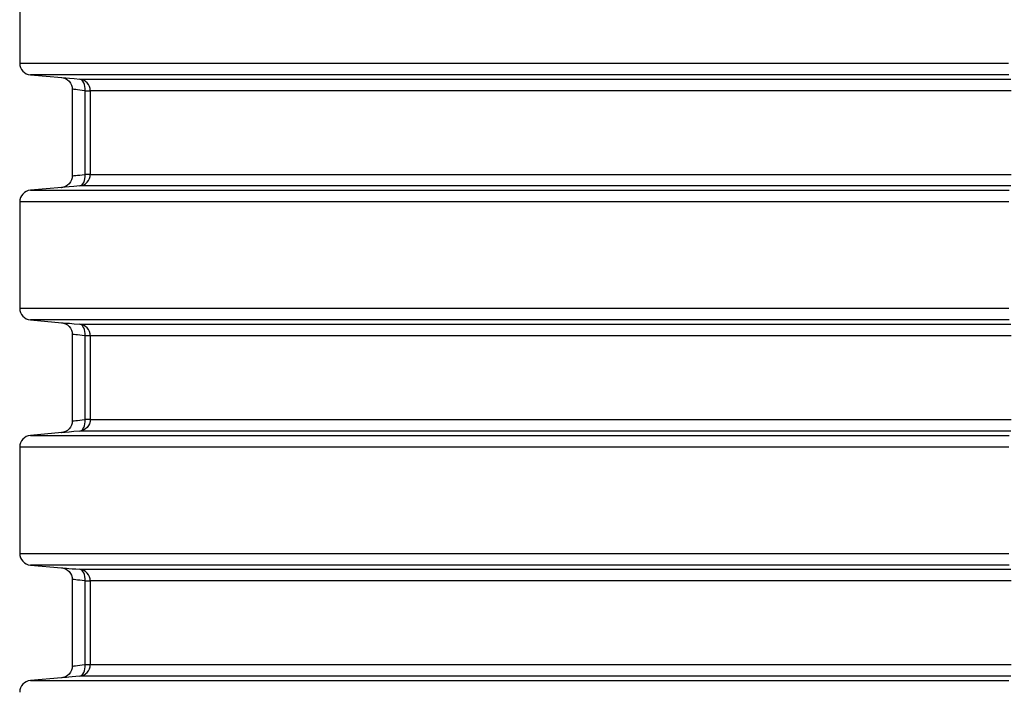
# Model space of a CAD drawing. Header units: millimetres. Extents: x 196 to 1773810, y -221320 to 153872.
# Tile 155 of 256: x 1163075 to 1163918, y -202415 to -201844. Entities that reach past the tile are written whole.
import ezdxf

# ---------------------------------------------------------------- set-up
doc = ezdxf.new("R2010")
doc.units = ezdxf.units.MM
doc.layers.add('00_Основной', color=163, linetype='Continuous', lineweight=40)

msp = doc.modelspace()

# ---------------------------------------------------------------- linework, layer by layer
at = {"layer": '00_Основной', "color": 252, "lineweight": 25, "ltscale": 10}
for p, q in [((1163074.68, -201789.67, 0.2), (1163074.68, -201880.84, 0.2)), ((1163083.81, -201890.8, 0.2), (1163110.69, -201893.16, 0.2)), ((1163110.69, -201987.35, 0.2), (1163083.81, -201989.71, 0.2)), ((1163074.68, -201999.67, 0.2), (1163074.68, -202090.84, 0.2)), ((1163083.81, -202100.8, 0.2), (1163110.69, -202103.15, 0.2)), ((1163110.69, -202197.35, 0.2), (1163083.81, -202199.71, 0.2)), ((1163074.68, -202209.67, 0.2), (1163074.68, -202300.84, 0.2)), ((1163083.81, -202310.8, 0.2), (1163110.55, -202313.15, 0.2)), ((1163110.55, -202407.37, 0.2), (1163083.81, -202409.7, 0.2))]:
    msp.add_line(p, q, dxfattribs=at)
at = {"layer": '00_Основной', "color": 252, "lineweight": 25, "ltscale": 10, "elevation": 0.2}
for points in [[(1163074.68, -201880.84), (1163074.85, -201882.69), (1163075.35, -201884.47), (1163076.19, -201886.12), (1163077.3, -201887.6), (1163078.67, -201888.84), (1163080.25, -201889.82), (1163081.99, -201890.46), (1163083.81, -201890.8)], [(1163074.68, -201880.84), (1163074.83, -201880.84), (1163075.58, -201880.84), (1163076.92, -201880.84), (1163078.85, -201880.84), (1163081.39, -201880.84), (1163084.53, -201880.84), (1163088.26, -201880.84), (1163092.58, -201880.84), (1163097.49, -201880.84), (1163103, -201880.84), (1163109.08, -201880.84), (1163115.72, -201880.84), (1163122.96, -201880.84), (1163130.77, -201880.84), (1163139.12, -201880.84), (1163148.04, -201880.84), (1163157.52, -201880.84), (1163167.53, -201880.84), (1163178.08, -201880.84), (1163189.17, -201880.84), (1163200.77, -201880.84), (1163212.9, -201880.84), (1163225.52, -201880.84), (1163238.65, -201880.84), (1163252.25, -201880.84), (1163266.35, -201880.84), (1163280.91, -201880.84), (1163295.92, -201880.84), (1163311.39, -201880.84), (1163327.29, -201880.84), (1163343.64, -201880.84), (1163360.38, -201880.84), (1163377.53, -201880.84), (1163395.07, -201880.84), (1163413, -201880.84), (1163431.29, -201880.84), (1163449.93, -201880.84), (1163468.93, -201880.84), (1163488.24, -201880.84), (1163507.89, -201880.84), (1163527.81, -201880.84), (1163548.05, -201880.84), (1163568.54, -201880.84), (1163589.3, -201880.84), (1163610.31, -201880.84), (1163631.54, -201880.84), (1163652.99, -201880.84), (1163674.65, -201880.84), (1163696.48, -201880.84), (1163718.5, -201880.84), (1163740.66, -201880.84), (1163762.99, -201880.84), (1163785.41, -201880.84), (1163807.96, -201880.84), (1163830.61, -201880.84), (1163853.33, -201880.84), (1163876.1, -201880.84), (1163898.94, -201880.84), (1163921.8, -201880.84)], [(1163922.04, -201890.8), (1163899.42, -201890.8), (1163876.82, -201890.8), (1163854.29, -201890.8), (1163831.79, -201890.8), (1163809.4, -201890.8), (1163787.09, -201890.8), (1163764.88, -201890.8), (1163742.81, -201890.8), (1163720.87, -201890.8), (1163699.09, -201890.8), (1163677.48, -201890.8), (1163656.06, -201890.8), (1163634.82, -201890.8), (1163613.8, -201890.8), (1163593.02, -201890.8), (1163572.49, -201890.8), (1163552.2, -201890.8), (1163532.19, -201890.8), (1163512.46, -201890.8), (1163493.03, -201890.8), (1163473.92, -201890.8), (1163455.13, -201890.8), (1163436.67, -201890.8), (1163418.58, -201890.8), (1163400.84, -201890.8), (1163383.47, -201890.8), (1163366.51, -201890.8), (1163349.93, -201890.8), (1163333.77, -201890.8), (1163318.03, -201890.8), (1163302.73, -201890.8), (1163287.87, -201890.8), (1163273.46, -201890.8), (1163259.52, -201890.8), (1163246.04, -201890.8), (1163233.06, -201890.8), (1163220.57, -201890.8), (1163208.57, -201890.8), (1163197.09, -201890.8), (1163186.13, -201890.8), (1163175.68, -201890.8), (1163165.78, -201890.8), (1163156.39, -201890.8), (1163147.58, -201890.8), (1163139.3, -201890.8), (1163131.59, -201890.8), (1163124.43, -201890.8), (1163117.84, -201890.8), (1163111.81, -201890.8), (1163106.38, -201890.8), (1163101.52, -201890.8), (1163097.24, -201890.8), (1163093.56, -201890.8), (1163090.45, -201890.8), (1163087.94, -201890.8), (1163086.02, -201890.8), (1163084.69, -201890.8), (1163083.96, -201890.8), (1163083.81, -201890.8)], [(1163110.55, -201893.14), (1163112.26, -201893.44), (1163113.98, -201894.08), (1163115.61, -201895.05), (1163117.05, -201896.35), (1163118.21, -201897.9), (1163119.04, -201899.61), (1163119.52, -201901.37), (1163119.67, -201903.11)], [(1163110.69, -201893.14), (1163110.79, -201893.16), (1163112.02, -201893.26), (1163114.23, -201893.46), (1163117.37, -201893.71), (1163121.34, -201894.05), (1163126.07, -201894.46)], [(1163126.07, -201894.46), (1163127.07, -201894.46), (1163128.62, -201894.46), (1163130.7, -201894.46), (1163133.31, -201894.46), (1163136.46, -201894.46), (1163140.14, -201894.46), (1163144.33, -201894.46), (1163149.06, -201894.46), (1163154.3, -201894.46), (1163160.06, -201894.46), (1163166.34, -201894.46), (1163173.13, -201894.46), (1163180.42, -201894.46), (1163188.22, -201894.46), (1163196.51, -201894.46), (1163205.29, -201894.46), (1163214.55, -201894.46), (1163224.28, -201894.46), (1163234.5, -201894.46), (1163245.17, -201894.46), (1163256.3, -201894.46), (1163267.89, -201894.46), (1163279.92, -201894.46), (1163292.38, -201894.46), (1163305.27, -201894.46), (1163318.59, -201894.46), (1163332.3, -201894.46), (1163346.41, -201894.46), (1163360.94, -201894.46), (1163375.82, -201894.46), (1163391.09, -201894.46), (1163406.72, -201894.46), (1163422.7, -201894.46), (1163439.02, -201894.46), (1163455.68, -201894.46), (1163472.65, -201894.46), (1163489.94, -201894.46), (1163507.52, -201894.46), (1163525.38, -201894.46), (1163543.53, -201894.46), (1163561.93, -201894.46), (1163580.59, -201894.46), (1163599.48, -201894.46), (1163618.6, -201894.46), (1163637.94, -201894.46), (1163657.46, -201894.46), (1163677.19, -201894.46), (1163697.09, -201894.46), (1163717.14, -201894.46), (1163737.35, -201894.46), (1163757.7, -201894.46), (1163778.16, -201894.46), (1163798.73, -201894.46), (1163819.4, -201894.46), (1163840.16, -201894.46), (1163860.98, -201894.46), (1163881.86, -201894.46), (1163902.77, -201894.46), (1163923.71, -201894.46)], [(1163135.18, -201904.42), (1163135.02, -201902.57), (1163134.51, -201900.79), (1163133.68, -201899.13), (1163132.56, -201897.66), (1163131.19, -201896.42), (1163129.61, -201895.44), (1163127.89, -201894.78), (1163126.07, -201894.46)], [(1163130.76, -201904.42), (1163130.77, -201902.53), (1163130.58, -201900.71), (1163130.19, -201899.03), (1163129.64, -201897.55), (1163128.9, -201896.3), (1163128.06, -201895.34), (1163127.08, -201894.72), (1163126.07, -201894.46)], [(1163119.67, -201903.11), (1163119.67, -201940.25), (1163119.67, -201977.4)], [(1163130.76, -201904.42), (1163128.33, -201904.12), (1163126.14, -201903.87), (1163124.24, -201903.64), (1163122.63, -201903.44), (1163121.34, -201903.3), (1163120.42, -201903.19), (1163119.86, -201903.12), (1163119.67, -201903.11), (1163119.67, -201903.11)], [(1163130.76, -201904.42), (1163131.7, -201904.42), (1163132.55, -201904.42), (1163133.29, -201904.42), (1163133.93, -201904.42), (1163134.44, -201904.42), (1163134.83, -201904.42), (1163135.07, -201904.42), (1163135.18, -201904.42)], [(1163130.76, -201976.09), (1163130.76, -201935.96), (1163130.76, -201904.42)], [(1163923.95, -201904.42), (1163903.24, -201904.42), (1163882.55, -201904.42), (1163861.91, -201904.42), (1163841.32, -201904.42), (1163820.8, -201904.42), (1163800.37, -201904.42), (1163780.02, -201904.42), (1163759.78, -201904.42), (1163739.66, -201904.42), (1163719.68, -201904.42), (1163699.84, -201904.42), (1163680.17, -201904.42), (1163660.67, -201904.42), (1163641.35, -201904.42), (1163622.23, -201904.42), (1163603.32, -201904.42), (1163584.64, -201904.42), (1163566.2, -201904.42), (1163547.99, -201904.42), (1163530.06, -201904.42), (1163512.39, -201904.42), (1163495, -201904.42), (1163477.92, -201904.42), (1163461.12, -201904.42), (1163444.66, -201904.42), (1163428.53, -201904.42), (1163412.72, -201904.42), (1163397.26, -201904.42), (1163382.17, -201904.42), (1163367.44, -201904.42), (1163353.09, -201904.42), (1163339.12, -201904.42), (1163325.56, -201904.42), (1163312.39, -201904.42), (1163299.65, -201904.42), (1163287.33, -201904.42), (1163275.43, -201904.42), (1163263.98, -201904.42), (1163252.97, -201904.42), (1163242.41, -201904.42), (1163232.31, -201904.42), (1163222.67, -201904.42), (1163213.52, -201904.42), (1163204.84, -201904.42), (1163196.65, -201904.42), (1163188.95, -201904.42), (1163181.74, -201904.42), (1163175.02, -201904.42), (1163168.81, -201904.42), (1163163.11, -201904.42), (1163157.93, -201904.42), (1163153.26, -201904.42), (1163149.1, -201904.42), (1163145.47, -201904.42), (1163142.35, -201904.42), (1163139.77, -201904.42), (1163137.71, -201904.42), (1163136.19, -201904.42), (1163135.18, -201904.42)], [(1163135.18, -201904.42), (1163135.18, -201944.55), (1163135.18, -201976.09)], [(1163119.67, -201977.4), (1163119.52, -201979.14), (1163119.04, -201980.9), (1163118.21, -201982.61), (1163117.05, -201984.16), (1163115.61, -201985.44), (1163113.98, -201986.43), (1163112.26, -201987.05), (1163110.55, -201987.36)], [(1163119.67, -201977.4), (1163119.86, -201977.37), (1163120.42, -201977.32), (1163121.34, -201977.2), (1163122.63, -201977.05), (1163124.24, -201976.86), (1163126.14, -201976.64), (1163128.33, -201976.37), (1163130.76, -201976.09)], [(1163126.07, -201986.05), (1163127.89, -201985.71), (1163129.61, -201985.05), (1163131.19, -201984.09), (1163132.56, -201982.85), (1163133.68, -201981.37), (1163134.51, -201979.72), (1163135.02, -201977.94), (1163135.18, -201976.09)], [(1163126.07, -201986.05), (1163127.08, -201985.77), (1163128.06, -201985.15), (1163128.9, -201984.2), (1163129.64, -201982.96), (1163130.19, -201981.46), (1163130.58, -201979.79), (1163130.77, -201977.97), (1163130.76, -201976.09)], [(1163135.18, -201976.09), (1163135.07, -201976.09), (1163134.83, -201976.09), (1163134.44, -201976.09), (1163133.93, -201976.09), (1163133.29, -201976.09), (1163132.55, -201976.09), (1163131.7, -201976.09), (1163130.76, -201976.09)], [(1163135.18, -201976.09), (1163136.19, -201976.09), (1163137.71, -201976.09), (1163139.77, -201976.09), (1163142.35, -201976.09), (1163145.47, -201976.09), (1163149.1, -201976.09), (1163153.26, -201976.09), (1163157.93, -201976.09), (1163163.11, -201976.09), (1163168.81, -201976.09), (1163175.02, -201976.09), (1163181.74, -201976.09), (1163188.95, -201976.09), (1163196.65, -201976.09), (1163204.84, -201976.09), (1163213.52, -201976.09), (1163222.67, -201976.09), (1163232.31, -201976.09), (1163242.41, -201976.09), (1163252.97, -201976.09), (1163263.98, -201976.09), (1163275.43, -201976.09), (1163287.33, -201976.09), (1163299.65, -201976.09), (1163312.39, -201976.09), (1163325.56, -201976.09), (1163339.12, -201976.09), (1163353.09, -201976.09), (1163367.44, -201976.09), (1163382.17, -201976.09), (1163397.26, -201976.09), (1163412.72, -201976.09), (1163428.53, -201976.09), (1163444.66, -201976.09), (1163461.12, -201976.09), (1163477.92, -201976.09), (1163495, -201976.09), (1163512.39, -201976.09), (1163530.06, -201976.09), (1163547.99, -201976.09), (1163566.2, -201976.09), (1163584.64, -201976.09), (1163603.32, -201976.09), (1163622.23, -201976.09), (1163641.35, -201976.09), (1163660.67, -201976.09), (1163680.17, -201976.09), (1163699.84, -201976.09), (1163719.68, -201976.09), (1163739.66, -201976.09), (1163759.78, -201976.09), (1163780.02, -201976.09), (1163800.37, -201976.09), (1163820.8, -201976.09), (1163841.32, -201976.09), (1163861.91, -201976.09), (1163882.55, -201976.09), (1163903.24, -201976.09), (1163923.95, -201976.09)], [(1163126.07, -201986.05), (1163121.07, -201986.48), (1163116.94, -201986.83), (1163113.75, -201987.1), (1163111.62, -201987.26), (1163110.62, -201987.35), (1163110.69, -201987.35)], [(1163923.71, -201986.05), (1163902.77, -201986.05), (1163881.86, -201986.05), (1163860.98, -201986.05), (1163840.16, -201986.05), (1163819.4, -201986.05), (1163798.73, -201986.05), (1163778.16, -201986.05), (1163757.7, -201986.05), (1163737.35, -201986.05), (1163717.14, -201986.05), (1163697.09, -201986.05), (1163677.19, -201986.05), (1163657.46, -201986.05), (1163637.94, -201986.05), (1163618.6, -201986.05), (1163599.48, -201986.05), (1163580.59, -201986.05), (1163561.93, -201986.05), (1163543.53, -201986.05), (1163525.38, -201986.05), (1163507.52, -201986.05), (1163489.94, -201986.05), (1163472.65, -201986.05), (1163455.68, -201986.05), (1163439.02, -201986.05), (1163422.7, -201986.05), (1163406.72, -201986.05), (1163391.09, -201986.05), (1163375.82, -201986.05), (1163360.94, -201986.05), (1163346.41, -201986.05), (1163332.3, -201986.05), (1163318.59, -201986.05), (1163305.27, -201986.05), (1163292.38, -201986.05), (1163279.92, -201986.05), (1163267.89, -201986.05), (1163256.3, -201986.05), (1163245.17, -201986.05), (1163234.5, -201986.05), (1163224.28, -201986.05), (1163214.55, -201986.05), (1163205.29, -201986.05), (1163196.51, -201986.05), (1163188.22, -201986.05), (1163180.42, -201986.05), (1163173.13, -201986.05), (1163166.34, -201986.05), (1163160.06, -201986.05), (1163154.3, -201986.05), (1163149.06, -201986.05), (1163144.33, -201986.05), (1163140.14, -201986.05), (1163136.46, -201986.05), (1163133.31, -201986.05), (1163130.7, -201986.05), (1163128.62, -201986.05), (1163127.07, -201986.05), (1163126.07, -201986.05)], [(1163083.81, -201989.71), (1163081.99, -201990.03), (1163080.25, -201990.7), (1163078.67, -201991.67), (1163077.3, -201992.91), (1163076.19, -201994.38), (1163075.35, -201996.04), (1163074.85, -201997.82), (1163074.68, -201999.67)], [(1163083.81, -201989.71), (1163084.1, -201989.71), (1163084.98, -201989.71), (1163086.46, -201989.71), (1163088.52, -201989.71), (1163091.17, -201989.71), (1163094.4, -201989.71), (1163098.21, -201989.71), (1163102.62, -201989.71), (1163107.6, -201989.71), (1163113.14, -201989.71), (1163119.25, -201989.71), (1163125.94, -201989.71), (1163133.18, -201989.71), (1163140.98, -201989.71), (1163149.34, -201989.71), (1163158.23, -201989.71), (1163167.67, -201989.71), (1163177.63, -201989.71), (1163188.13, -201989.71), (1163199.14, -201989.71), (1163210.66, -201989.71), (1163222.69, -201989.71), (1163235.2, -201989.71), (1163248.22, -201989.71), (1163261.7, -201989.71), (1163275.65, -201989.71), (1163290.07, -201989.71), (1163304.93, -201989.71), (1163320.22, -201989.71), (1163335.94, -201989.71), (1163352.09, -201989.71), (1163368.64, -201989.71), (1163385.59, -201989.71), (1163402.92, -201989.71), (1163420.61, -201989.71), (1163438.67, -201989.71), (1163457.07, -201989.71), (1163475.81, -201989.71), (1163494.88, -201989.71), (1163514.24, -201989.71), (1163533.91, -201989.71), (1163553.85, -201989.71), (1163574.06, -201989.71), (1163594.53, -201989.71), (1163615.23, -201989.71), (1163636.17, -201989.71), (1163657.31, -201989.71), (1163678.65, -201989.71), (1163700.18, -201989.71), (1163721.87, -201989.71), (1163743.71, -201989.71), (1163765.7, -201989.71), (1163787.8, -201989.71), (1163810.01, -201989.71), (1163832.32, -201989.71), (1163854.7, -201989.71), (1163877.13, -201989.71), (1163899.63, -201989.71), (1163922.15, -201989.71)], [(1163921.91, -201999.67), (1163899.15, -201999.67), (1163876.41, -201999.67), (1163853.73, -201999.67), (1163831.11, -201999.67), (1163808.58, -201999.67), (1163786.13, -201999.67), (1163763.79, -201999.67), (1163741.58, -201999.67), (1163719.5, -201999.67), (1163697.58, -201999.67), (1163675.84, -201999.67), (1163654.26, -201999.67), (1163632.9, -201999.67), (1163611.74, -201999.67), (1163590.82, -201999.67), (1163570.13, -201999.67), (1163549.7, -201999.67), (1163529.55, -201999.67), (1163509.68, -201999.67), (1163490.11, -201999.67), (1163470.85, -201999.67), (1163451.91, -201999.67), (1163433.3, -201999.67), (1163415.05, -201999.67), (1163397.17, -201999.67), (1163379.66, -201999.67), (1163362.53, -201999.67), (1163345.81, -201999.67), (1163329.5, -201999.67), (1163313.61, -201999.67), (1163298.14, -201999.67), (1163283.13, -201999.67), (1163268.56, -201999.67), (1163254.47, -201999.67), (1163240.84, -201999.67), (1163227.68, -201999.67), (1163215.04, -201999.67), (1163202.88, -201999.67), (1163191.24, -201999.67), (1163180.1, -201999.67), (1163169.5, -201999.67), (1163159.43, -201999.67), (1163149.89, -201999.67), (1163140.9, -201999.67), (1163132.46, -201999.67), (1163124.57, -201999.67), (1163117.26, -201999.67), (1163110.5, -201999.67), (1163104.32, -201999.67), (1163098.71, -201999.67), (1163093.68, -201999.67), (1163089.24, -201999.67), (1163085.39, -201999.67), (1163082.11, -201999.67), (1163079.45, -201999.67), (1163077.36, -201999.67), (1163075.86, -201999.67), (1163074.97, -201999.67), (1163074.68, -201999.67)], [(1163074.68, -202090.84), (1163074.85, -202092.68), (1163075.35, -202094.47), (1163076.19, -202096.12), (1163077.3, -202097.6), (1163078.67, -202098.84), (1163080.25, -202099.8), (1163081.99, -202100.46), (1163083.81, -202100.8)], [(1163074.68, -202090.84), (1163074.97, -202090.84), (1163075.86, -202090.84), (1163077.36, -202090.84), (1163079.45, -202090.84), (1163082.11, -202090.84), (1163085.39, -202090.84), (1163089.24, -202090.84), (1163093.68, -202090.84), (1163098.71, -202090.84), (1163104.32, -202090.84), (1163110.5, -202090.84), (1163117.26, -202090.84), (1163124.57, -202090.84), (1163132.46, -202090.84), (1163140.9, -202090.84), (1163149.89, -202090.84), (1163159.43, -202090.84), (1163169.5, -202090.84), (1163180.1, -202090.84), (1163191.24, -202090.84), (1163202.88, -202090.84), (1163215.04, -202090.84), (1163227.68, -202090.84), (1163240.84, -202090.84), (1163254.47, -202090.84), (1163268.56, -202090.84), (1163283.13, -202090.84), (1163298.14, -202090.84), (1163313.61, -202090.84), (1163329.5, -202090.84), (1163345.81, -202090.84), (1163362.53, -202090.84), (1163379.66, -202090.84), (1163397.17, -202090.84), (1163415.05, -202090.84), (1163433.3, -202090.84), (1163451.91, -202090.84), (1163470.85, -202090.84), (1163490.11, -202090.84), (1163509.68, -202090.84), (1163529.55, -202090.84), (1163549.7, -202090.84), (1163570.13, -202090.84), (1163590.82, -202090.84), (1163611.74, -202090.84), (1163632.9, -202090.84), (1163654.26, -202090.84), (1163675.84, -202090.84), (1163697.58, -202090.84), (1163719.5, -202090.84), (1163741.58, -202090.84), (1163763.79, -202090.84), (1163786.13, -202090.84), (1163808.58, -202090.84), (1163831.11, -202090.84), (1163853.73, -202090.84), (1163876.41, -202090.84), (1163899.15, -202090.84), (1163921.91, -202090.84)], [(1163922.15, -202100.8), (1163899.63, -202100.8), (1163877.13, -202100.8), (1163854.7, -202100.8), (1163832.32, -202100.8), (1163810.01, -202100.8), (1163787.8, -202100.8), (1163765.7, -202100.8), (1163743.71, -202100.8), (1163721.87, -202100.8), (1163700.18, -202100.8), (1163678.65, -202100.8), (1163657.31, -202100.8), (1163636.17, -202100.8), (1163615.23, -202100.8), (1163594.53, -202100.8), (1163574.06, -202100.8), (1163553.85, -202100.8), (1163533.91, -202100.8), (1163514.24, -202100.8), (1163494.88, -202100.8), (1163475.81, -202100.8), (1163457.07, -202100.8), (1163438.67, -202100.8), (1163420.61, -202100.8), (1163402.92, -202100.8), (1163385.59, -202100.8), (1163368.64, -202100.8), (1163352.09, -202100.8), (1163335.94, -202100.8), (1163320.22, -202100.8), (1163304.93, -202100.8), (1163290.07, -202100.8), (1163275.65, -202100.8), (1163261.7, -202100.8), (1163248.22, -202100.8), (1163235.2, -202100.8), (1163222.69, -202100.8), (1163210.66, -202100.8), (1163199.14, -202100.8), (1163188.13, -202100.8), (1163177.63, -202100.8), (1163167.67, -202100.8), (1163158.23, -202100.8), (1163149.34, -202100.8), (1163140.98, -202100.8), (1163133.18, -202100.8), (1163125.94, -202100.8), (1163119.25, -202100.8), (1163113.14, -202100.8), (1163107.6, -202100.8), (1163102.62, -202100.8), (1163098.21, -202100.8), (1163094.4, -202100.8), (1163091.17, -202100.8), (1163088.52, -202100.8), (1163086.46, -202100.8), (1163084.98, -202100.8), (1163084.1, -202100.8), (1163083.81, -202100.8)], [(1163110.55, -202103.15), (1163112.26, -202103.44), (1163113.98, -202104.08), (1163115.61, -202105.05), (1163117.05, -202106.35), (1163118.21, -202107.89), (1163119.04, -202109.6), (1163119.52, -202111.37), (1163119.67, -202113.11)], [(1163110.69, -202103.15), (1163110.79, -202103.16), (1163112.02, -202103.26), (1163114.23, -202103.44), (1163117.37, -202103.71), (1163121.34, -202104.05), (1163126.07, -202104.46)], [(1163126.07, -202104.46), (1163127.07, -202104.46), (1163128.62, -202104.46), (1163130.7, -202104.46), (1163133.31, -202104.46), (1163136.46, -202104.46), (1163140.14, -202104.46), (1163144.33, -202104.46), (1163149.06, -202104.46), (1163154.3, -202104.46), (1163160.06, -202104.46), (1163166.34, -202104.46), (1163173.13, -202104.46), (1163180.42, -202104.46), (1163188.22, -202104.46), (1163196.51, -202104.46), (1163205.29, -202104.46), (1163214.55, -202104.46), (1163224.28, -202104.46), (1163234.5, -202104.46), (1163245.17, -202104.46), (1163256.3, -202104.46), (1163267.89, -202104.46), (1163279.92, -202104.46), (1163292.38, -202104.46), (1163305.27, -202104.46), (1163318.59, -202104.46), (1163332.3, -202104.46), (1163346.41, -202104.46), (1163360.94, -202104.46), (1163375.82, -202104.46), (1163391.09, -202104.46), (1163406.72, -202104.46), (1163422.7, -202104.46), (1163439.02, -202104.46), (1163455.68, -202104.46), (1163472.65, -202104.46), (1163489.94, -202104.46), (1163507.52, -202104.46), (1163525.38, -202104.46), (1163543.53, -202104.46), (1163561.93, -202104.46), (1163580.59, -202104.46), (1163599.48, -202104.46), (1163618.6, -202104.46), (1163637.94, -202104.46), (1163657.46, -202104.46), (1163677.19, -202104.46), (1163697.09, -202104.46), (1163717.14, -202104.46), (1163737.35, -202104.46), (1163757.7, -202104.46), (1163778.16, -202104.46), (1163798.73, -202104.46), (1163819.4, -202104.46), (1163840.16, -202104.46), (1163860.98, -202104.46), (1163881.86, -202104.46), (1163902.77, -202104.46), (1163923.71, -202104.46)], [(1163135.18, -202114.42), (1163135.02, -202112.57), (1163134.51, -202110.8), (1163133.68, -202109.13), (1163132.56, -202107.66), (1163131.19, -202106.42), (1163129.61, -202105.45), (1163127.89, -202104.78), (1163126.07, -202104.46)], [(1163130.76, -202114.42), (1163130.77, -202112.53), (1163130.58, -202110.71), (1163130.19, -202109.03), (1163129.64, -202107.55), (1163128.9, -202106.31), (1163128.06, -202105.35), (1163127.08, -202104.73), (1163126.07, -202104.46)], [(1163119.67, -202113.11), (1163119.67, -202150.25), (1163119.67, -202187.4)], [(1163130.76, -202114.42), (1163128.33, -202114.12), (1163126.14, -202113.87), (1163124.24, -202113.64), (1163122.63, -202113.45), (1163121.34, -202113.29), (1163120.42, -202113.19), (1163119.86, -202113.12), (1163119.67, -202113.11), (1163119.67, -202113.11)], [(1163135.18, -202114.42), (1163135.07, -202114.42), (1163134.83, -202114.42), (1163134.44, -202114.42), (1163133.93, -202114.42), (1163133.29, -202114.42), (1163132.55, -202114.42), (1163131.7, -202114.42), (1163130.76, -202114.42)], [(1163130.76, -202186.09), (1163130.76, -202145.94), (1163130.76, -202114.42)], [(1163923.95, -202114.42), (1163903.24, -202114.42), (1163882.55, -202114.42), (1163861.91, -202114.42), (1163841.32, -202114.42), (1163820.8, -202114.42), (1163800.37, -202114.42), (1163780.02, -202114.42), (1163759.78, -202114.42), (1163739.66, -202114.42), (1163719.68, -202114.42), (1163699.84, -202114.42), (1163680.17, -202114.42), (1163660.67, -202114.42), (1163641.35, -202114.42), (1163622.23, -202114.42), (1163603.32, -202114.42), (1163584.64, -202114.42), (1163566.2, -202114.42), (1163547.99, -202114.42), (1163530.06, -202114.42), (1163512.39, -202114.42), (1163495, -202114.42), (1163477.92, -202114.42), (1163461.12, -202114.42), (1163444.66, -202114.42), (1163428.53, -202114.42), (1163412.72, -202114.42), (1163397.26, -202114.42), (1163382.17, -202114.42), (1163367.44, -202114.42), (1163353.09, -202114.42), (1163339.12, -202114.42), (1163325.56, -202114.42), (1163312.39, -202114.42), (1163299.65, -202114.42), (1163287.33, -202114.42), (1163275.43, -202114.42), (1163263.98, -202114.42), (1163252.97, -202114.42), (1163242.41, -202114.42), (1163232.31, -202114.42), (1163222.67, -202114.42), (1163213.52, -202114.42), (1163204.84, -202114.42), (1163196.65, -202114.42), (1163188.95, -202114.42), (1163181.74, -202114.42), (1163175.02, -202114.42), (1163168.81, -202114.42), (1163163.11, -202114.42), (1163157.93, -202114.42), (1163153.26, -202114.42), (1163149.1, -202114.42), (1163145.47, -202114.42), (1163142.35, -202114.42), (1163139.77, -202114.42), (1163137.71, -202114.42), (1163136.19, -202114.42), (1163135.18, -202114.42)], [(1163135.18, -202114.42), (1163135.18, -202154.55), (1163135.18, -202186.09)], [(1163119.67, -202187.4), (1163119.52, -202189.14), (1163119.04, -202190.9), (1163118.21, -202192.61), (1163117.05, -202194.16), (1163115.61, -202195.45), (1163113.98, -202196.42), (1163112.26, -202197.06), (1163110.55, -202197.36)], [(1163119.67, -202187.4), (1163119.86, -202187.38), (1163120.42, -202187.32), (1163121.34, -202187.2), (1163122.63, -202187.05), (1163124.24, -202186.87), (1163126.14, -202186.64), (1163128.33, -202186.37), (1163130.76, -202186.09)], [(1163135.18, -202186.09), (1163135.02, -202187.92), (1163134.51, -202189.72), (1163133.68, -202191.37), (1163132.56, -202192.85), (1163131.19, -202194.09), (1163129.61, -202195.05), (1163127.89, -202195.72), (1163126.07, -202196.05)], [(1163126.07, -202196.05), (1163127.08, -202195.77), (1163128.06, -202195.15), (1163128.9, -202194.2), (1163129.64, -202192.96), (1163130.19, -202191.47), (1163130.58, -202189.79), (1163130.77, -202187.97), (1163130.76, -202186.09)], [(1163135.18, -202186.09), (1163135.07, -202186.09), (1163134.83, -202186.09), (1163134.44, -202186.09), (1163133.93, -202186.09), (1163133.29, -202186.09), (1163132.55, -202186.09), (1163131.7, -202186.09), (1163130.76, -202186.09)], [(1163135.18, -202186.09), (1163136.19, -202186.09), (1163137.71, -202186.09), (1163139.77, -202186.09), (1163142.35, -202186.09), (1163145.47, -202186.09), (1163149.1, -202186.09), (1163153.26, -202186.09), (1163157.93, -202186.09), (1163163.11, -202186.09), (1163168.81, -202186.09), (1163175.02, -202186.09), (1163181.74, -202186.09), (1163188.95, -202186.09), (1163196.65, -202186.09), (1163204.84, -202186.09), (1163213.52, -202186.09), (1163222.67, -202186.09), (1163232.31, -202186.09), (1163242.41, -202186.09), (1163252.97, -202186.09), (1163263.98, -202186.09), (1163275.43, -202186.09), (1163287.33, -202186.09), (1163299.65, -202186.09), (1163312.39, -202186.09), (1163325.56, -202186.09), (1163339.12, -202186.09), (1163353.09, -202186.09), (1163367.44, -202186.09), (1163382.17, -202186.09), (1163397.26, -202186.09), (1163412.72, -202186.09), (1163428.53, -202186.09), (1163444.66, -202186.09), (1163461.12, -202186.09), (1163477.92, -202186.09), (1163495, -202186.09), (1163512.39, -202186.09), (1163530.06, -202186.09), (1163547.99, -202186.09), (1163566.2, -202186.09), (1163584.64, -202186.09), (1163603.32, -202186.09), (1163622.23, -202186.09), (1163641.35, -202186.09), (1163660.67, -202186.09), (1163680.17, -202186.09), (1163699.84, -202186.09), (1163719.68, -202186.09), (1163739.66, -202186.09), (1163759.78, -202186.09), (1163780.02, -202186.09), (1163800.37, -202186.09), (1163820.8, -202186.09), (1163841.32, -202186.09), (1163861.91, -202186.09), (1163882.55, -202186.09), (1163903.24, -202186.09), (1163923.95, -202186.09)], [(1163126.07, -202196.05), (1163121.07, -202196.48), (1163116.94, -202196.83), (1163113.75, -202197.1), (1163111.62, -202197.27), (1163110.62, -202197.35), (1163110.69, -202197.35)], [(1163923.71, -202196.05), (1163902.77, -202196.05), (1163881.86, -202196.05), (1163860.98, -202196.05), (1163840.16, -202196.05), (1163819.4, -202196.05), (1163798.73, -202196.05), (1163778.16, -202196.05), (1163757.7, -202196.05), (1163737.35, -202196.05), (1163717.14, -202196.05), (1163697.09, -202196.05), (1163677.19, -202196.05), (1163657.46, -202196.05), (1163637.94, -202196.05), (1163618.6, -202196.05), (1163599.48, -202196.05), (1163580.59, -202196.05), (1163561.93, -202196.05), (1163543.53, -202196.05), (1163525.38, -202196.05), (1163507.52, -202196.05), (1163489.94, -202196.05), (1163472.65, -202196.05), (1163455.68, -202196.05), (1163439.02, -202196.05), (1163422.7, -202196.05), (1163406.72, -202196.05), (1163391.09, -202196.05), (1163375.82, -202196.05), (1163360.94, -202196.05), (1163346.41, -202196.05), (1163332.3, -202196.05), (1163318.59, -202196.05), (1163305.27, -202196.05), (1163292.38, -202196.05), (1163279.92, -202196.05), (1163267.89, -202196.05), (1163256.3, -202196.05), (1163245.17, -202196.05), (1163234.5, -202196.05), (1163224.28, -202196.05), (1163214.55, -202196.05), (1163205.29, -202196.05), (1163196.51, -202196.05), (1163188.22, -202196.05), (1163180.42, -202196.05), (1163173.13, -202196.05), (1163166.34, -202196.05), (1163160.06, -202196.05), (1163154.3, -202196.05), (1163149.06, -202196.05), (1163144.33, -202196.05), (1163140.14, -202196.05), (1163136.46, -202196.05), (1163133.31, -202196.05), (1163130.7, -202196.05), (1163128.62, -202196.05), (1163127.07, -202196.05), (1163126.07, -202196.05)], [(1163083.81, -202199.71), (1163081.99, -202200.03), (1163080.25, -202200.7), (1163078.67, -202201.67), (1163077.3, -202202.91), (1163076.19, -202204.38), (1163075.35, -202206.04), (1163074.85, -202207.82), (1163074.68, -202209.67)], [(1163083.81, -202199.71), (1163084.1, -202199.71), (1163084.98, -202199.71), (1163086.46, -202199.71), (1163088.52, -202199.71), (1163091.17, -202199.71), (1163094.4, -202199.71), (1163098.21, -202199.71), (1163102.62, -202199.71), (1163107.6, -202199.71), (1163113.14, -202199.71), (1163119.25, -202199.71), (1163125.94, -202199.71), (1163133.18, -202199.71), (1163140.98, -202199.71), (1163149.34, -202199.71), (1163158.23, -202199.71), (1163167.67, -202199.71), (1163177.63, -202199.71), (1163188.13, -202199.71), (1163199.14, -202199.71), (1163210.66, -202199.71), (1163222.69, -202199.71), (1163235.2, -202199.71), (1163248.22, -202199.71), (1163261.7, -202199.71), (1163275.65, -202199.71), (1163290.07, -202199.71), (1163304.93, -202199.71), (1163320.22, -202199.71), (1163335.94, -202199.71), (1163352.09, -202199.71), (1163368.64, -202199.71), (1163385.59, -202199.71), (1163402.92, -202199.71), (1163420.61, -202199.71), (1163438.67, -202199.71), (1163457.07, -202199.71), (1163475.81, -202199.71), (1163494.88, -202199.71), (1163514.24, -202199.71), (1163533.91, -202199.71), (1163553.85, -202199.71), (1163574.06, -202199.71), (1163594.53, -202199.71), (1163615.23, -202199.71), (1163636.17, -202199.71), (1163657.31, -202199.71), (1163678.65, -202199.71), (1163700.18, -202199.71), (1163721.87, -202199.71), (1163743.71, -202199.71), (1163765.7, -202199.71), (1163787.8, -202199.71), (1163810.01, -202199.71), (1163832.32, -202199.71), (1163854.7, -202199.71), (1163877.13, -202199.71), (1163899.63, -202199.71), (1163922.15, -202199.71)], [(1163921.91, -202209.67), (1163899.15, -202209.67), (1163876.41, -202209.67), (1163853.73, -202209.67), (1163831.11, -202209.67), (1163808.58, -202209.67), (1163786.13, -202209.67), (1163763.79, -202209.67), (1163741.58, -202209.67), (1163719.5, -202209.67), (1163697.58, -202209.67), (1163675.84, -202209.67), (1163654.26, -202209.67), (1163632.9, -202209.67), (1163611.74, -202209.67), (1163590.82, -202209.67), (1163570.13, -202209.67), (1163549.7, -202209.67), (1163529.55, -202209.67), (1163509.68, -202209.67), (1163490.11, -202209.67), (1163470.85, -202209.67), (1163451.91, -202209.67), (1163433.3, -202209.67), (1163415.05, -202209.67), (1163397.17, -202209.67), (1163379.66, -202209.67), (1163362.53, -202209.67), (1163345.81, -202209.67), (1163329.5, -202209.67), (1163313.61, -202209.67), (1163298.14, -202209.67), (1163283.13, -202209.67), (1163268.56, -202209.67), (1163254.47, -202209.67), (1163240.84, -202209.67), (1163227.68, -202209.67), (1163215.04, -202209.67), (1163202.88, -202209.67), (1163191.24, -202209.67), (1163180.1, -202209.67), (1163169.5, -202209.67), (1163159.43, -202209.67), (1163149.89, -202209.67), (1163140.9, -202209.67), (1163132.46, -202209.67), (1163124.57, -202209.67), (1163117.26, -202209.67), (1163110.5, -202209.67), (1163104.32, -202209.67), (1163098.71, -202209.67), (1163093.68, -202209.67), (1163089.24, -202209.67), (1163085.39, -202209.67), (1163082.11, -202209.67), (1163079.45, -202209.67), (1163077.36, -202209.67), (1163075.86, -202209.67), (1163074.97, -202209.67), (1163074.68, -202209.67)], [(1163074.68, -202300.84), (1163074.85, -202302.68), (1163075.35, -202304.47), (1163076.19, -202306.12), (1163077.3, -202307.59), (1163078.67, -202308.84), (1163080.25, -202309.8), (1163081.99, -202310.47), (1163083.81, -202310.8)], [(1163074.68, -202300.84), (1163074.97, -202300.84), (1163075.86, -202300.84), (1163077.36, -202300.84), (1163079.45, -202300.84), (1163082.11, -202300.84), (1163085.39, -202300.84), (1163089.24, -202300.84), (1163093.68, -202300.84), (1163098.71, -202300.84), (1163104.32, -202300.84), (1163110.5, -202300.84), (1163117.26, -202300.84), (1163124.57, -202300.84), (1163132.46, -202300.84), (1163140.9, -202300.84), (1163149.89, -202300.84), (1163159.43, -202300.84), (1163169.5, -202300.84), (1163180.1, -202300.84), (1163191.24, -202300.84), (1163202.88, -202300.84), (1163215.04, -202300.84), (1163227.68, -202300.84), (1163240.84, -202300.84), (1163254.47, -202300.84), (1163268.56, -202300.84), (1163283.13, -202300.84), (1163298.14, -202300.84), (1163313.61, -202300.84), (1163329.5, -202300.84), (1163345.81, -202300.84), (1163362.53, -202300.84), (1163379.66, -202300.84), (1163397.17, -202300.84), (1163415.05, -202300.84), (1163433.3, -202300.84), (1163451.91, -202300.84), (1163470.85, -202300.84), (1163490.11, -202300.84), (1163509.68, -202300.84), (1163529.55, -202300.84), (1163549.7, -202300.84), (1163570.13, -202300.84), (1163590.82, -202300.84), (1163611.74, -202300.84), (1163632.9, -202300.84), (1163654.26, -202300.84), (1163675.84, -202300.84), (1163697.58, -202300.84), (1163719.5, -202300.84), (1163741.58, -202300.84), (1163763.79, -202300.84), (1163786.13, -202300.84), (1163808.58, -202300.84), (1163831.11, -202300.84), (1163853.73, -202300.84), (1163876.41, -202300.84), (1163899.15, -202300.84), (1163921.91, -202300.84)], [(1163922.15, -202310.8), (1163899.63, -202310.8), (1163877.13, -202310.8), (1163854.7, -202310.8), (1163832.32, -202310.8), (1163810.01, -202310.8), (1163787.8, -202310.8), (1163765.7, -202310.8), (1163743.71, -202310.8), (1163721.87, -202310.8), (1163700.18, -202310.8), (1163678.65, -202310.8), (1163657.31, -202310.8), (1163636.17, -202310.8), (1163615.23, -202310.8), (1163594.53, -202310.8), (1163574.06, -202310.8), (1163553.85, -202310.8), (1163533.91, -202310.8), (1163514.24, -202310.8), (1163494.88, -202310.8), (1163475.81, -202310.8), (1163457.07, -202310.8), (1163438.67, -202310.8), (1163420.61, -202310.8), (1163402.92, -202310.8), (1163385.59, -202310.8), (1163368.64, -202310.8), (1163352.09, -202310.8), (1163335.94, -202310.8), (1163320.22, -202310.8), (1163304.93, -202310.8), (1163290.07, -202310.8), (1163275.65, -202310.8), (1163261.7, -202310.8), (1163248.22, -202310.8), (1163235.2, -202310.8), (1163222.69, -202310.8), (1163210.66, -202310.8), (1163199.14, -202310.8), (1163188.13, -202310.8), (1163177.63, -202310.8), (1163167.67, -202310.8), (1163158.23, -202310.8), (1163149.34, -202310.8), (1163140.98, -202310.8), (1163133.18, -202310.8), (1163125.94, -202310.8), (1163119.25, -202310.8), (1163113.14, -202310.8), (1163107.6, -202310.8), (1163102.62, -202310.8), (1163098.21, -202310.8), (1163094.4, -202310.8), (1163091.17, -202310.8), (1163088.52, -202310.8), (1163086.46, -202310.8), (1163084.98, -202310.8), (1163084.1, -202310.8), (1163083.81, -202310.8)], [(1163110.55, -202313.15), (1163112.27, -202313.44), (1163113.98, -202314.08), (1163115.61, -202315.05), (1163117.05, -202316.35), (1163118.21, -202317.89), (1163119.04, -202319.6), (1163119.52, -202321.38), (1163119.67, -202323.1)], [(1163110.55, -202313.15), (1163110.55, -202313.15), (1163110.82, -202313.16), (1163111.6, -202313.23), (1163112.89, -202313.33), (1163114.67, -202313.49), (1163116.91, -202313.67), (1163119.59, -202313.9), (1163122.66, -202314.16), (1163126.07, -202314.44)], [(1163126.07, -202314.44), (1163127.07, -202314.44), (1163128.62, -202314.44), (1163130.7, -202314.44), (1163133.31, -202314.44), (1163136.46, -202314.44), (1163140.14, -202314.44), (1163144.33, -202314.44), (1163149.06, -202314.44), (1163154.3, -202314.44), (1163160.06, -202314.44), (1163166.34, -202314.44), (1163173.13, -202314.44), (1163180.42, -202314.44), (1163188.22, -202314.44), (1163196.51, -202314.44), (1163205.29, -202314.44), (1163214.55, -202314.44), (1163224.28, -202314.44), (1163234.5, -202314.44), (1163245.17, -202314.44), (1163256.3, -202314.44), (1163267.89, -202314.44), (1163279.92, -202314.44), (1163292.38, -202314.44), (1163305.27, -202314.44), (1163318.59, -202314.44), (1163332.3, -202314.44), (1163346.41, -202314.44), (1163360.94, -202314.44), (1163375.82, -202314.44), (1163391.09, -202314.44), (1163406.72, -202314.44), (1163422.7, -202314.44), (1163439.02, -202314.44), (1163455.68, -202314.44), (1163472.65, -202314.44), (1163489.94, -202314.44), (1163507.52, -202314.44), (1163525.38, -202314.44), (1163543.53, -202314.44), (1163561.93, -202314.44), (1163580.59, -202314.44), (1163599.48, -202314.44), (1163618.6, -202314.44), (1163637.94, -202314.44), (1163657.46, -202314.44), (1163677.19, -202314.44), (1163697.09, -202314.44), (1163717.14, -202314.44), (1163737.35, -202314.44), (1163757.7, -202314.44), (1163778.16, -202314.44), (1163798.73, -202314.44), (1163819.4, -202314.44), (1163840.16, -202314.44), (1163860.98, -202314.44), (1163881.86, -202314.44), (1163902.77, -202314.44), (1163923.71, -202314.44)], [(1163135.18, -202324.41), (1163135.02, -202322.57), (1163134.51, -202320.8), (1163133.68, -202319.13), (1163132.56, -202317.66), (1163131.19, -202316.42), (1163129.61, -202315.45), (1163127.89, -202314.78), (1163126.07, -202314.44)], [(1163130.76, -202324.41), (1163130.77, -202322.53), (1163130.58, -202320.71), (1163130.19, -202319.03), (1163129.64, -202317.55), (1163128.9, -202316.31), (1163128.06, -202315.35), (1163127.08, -202314.73), (1163126.07, -202314.44)], [(1163119.67, -202323.1), (1163119.67, -202360.25), (1163119.67, -202397.4)], [(1163130.76, -202324.41), (1163128.33, -202324.13), (1163126.14, -202323.86), (1163124.24, -202323.63), (1163122.63, -202323.45), (1163121.36, -202323.29), (1163120.42, -202323.2), (1163119.88, -202323.12), (1163119.67, -202323.1), (1163119.67, -202323.1)], [(1163130.76, -202324.41), (1163131.7, -202324.41), (1163132.55, -202324.41), (1163133.29, -202324.41), (1163133.93, -202324.41), (1163134.44, -202324.41), (1163134.83, -202324.41), (1163135.07, -202324.41), (1163135.18, -202324.41)], [(1163130.76, -202396.09), (1163130.76, -202355.95), (1163130.76, -202324.41)], [(1163923.95, -202324.41), (1163903.24, -202324.41), (1163882.55, -202324.41), (1163861.91, -202324.41), (1163841.32, -202324.41), (1163820.8, -202324.41), (1163800.37, -202324.41), (1163780.02, -202324.41), (1163759.78, -202324.41), (1163739.66, -202324.41), (1163719.68, -202324.41), (1163699.84, -202324.41), (1163680.17, -202324.41), (1163660.67, -202324.41), (1163641.35, -202324.41), (1163622.23, -202324.41), (1163603.32, -202324.41), (1163584.64, -202324.41), (1163566.2, -202324.41), (1163547.99, -202324.41), (1163530.06, -202324.41), (1163512.39, -202324.41), (1163495, -202324.41), (1163477.92, -202324.41), (1163461.12, -202324.41), (1163444.66, -202324.41), (1163428.53, -202324.41), (1163412.72, -202324.41), (1163397.26, -202324.41), (1163382.17, -202324.41), (1163367.44, -202324.41), (1163353.09, -202324.41), (1163339.12, -202324.41), (1163325.56, -202324.41), (1163312.39, -202324.41), (1163299.65, -202324.41), (1163287.33, -202324.41), (1163275.43, -202324.41), (1163263.98, -202324.41), (1163252.97, -202324.41), (1163242.41, -202324.41), (1163232.31, -202324.41), (1163222.67, -202324.41), (1163213.52, -202324.41), (1163204.84, -202324.41), (1163196.65, -202324.41), (1163188.95, -202324.41), (1163181.74, -202324.41), (1163175.02, -202324.41), (1163168.81, -202324.41), (1163163.11, -202324.41), (1163157.93, -202324.41), (1163153.26, -202324.41), (1163149.1, -202324.41), (1163145.47, -202324.41), (1163142.35, -202324.41), (1163139.77, -202324.41), (1163137.71, -202324.41), (1163136.19, -202324.41), (1163135.18, -202324.41)], [(1163135.18, -202324.41), (1163135.18, -202364.56), (1163135.18, -202396.09)], [(1163119.67, -202397.4), (1163119.52, -202399.13), (1163119.04, -202400.9), (1163118.21, -202402.61), (1163117.05, -202404.15), (1163115.61, -202405.45), (1163113.98, -202406.42), (1163112.27, -202407.06), (1163110.55, -202407.37)], [(1163119.67, -202397.4), (1163119.86, -202397.38), (1163120.42, -202397.31), (1163121.34, -202397.21), (1163122.61, -202397.05), (1163124.24, -202396.87), (1163126.14, -202396.64), (1163128.33, -202396.38), (1163130.76, -202396.09)], [(1163126.07, -202406.06), (1163127.89, -202405.72), (1163129.61, -202405.05), (1163131.19, -202404.09), (1163132.56, -202402.84), (1163133.68, -202401.37), (1163134.51, -202399.7), (1163135.02, -202397.93), (1163135.18, -202396.09)], [(1163126.07, -202406.06), (1163127.08, -202405.77), (1163128.06, -202405.15), (1163128.9, -202404.21), (1163129.64, -202402.96), (1163130.19, -202401.47), (1163130.58, -202399.79), (1163130.77, -202397.97), (1163130.76, -202396.09)], [(1163130.76, -202396.09), (1163131.7, -202396.09), (1163132.55, -202396.09), (1163133.29, -202396.09), (1163133.93, -202396.09), (1163134.44, -202396.09), (1163134.83, -202396.09), (1163135.07, -202396.09), (1163135.18, -202396.09)], [(1163135.18, -202396.09), (1163136.19, -202396.09), (1163137.71, -202396.09), (1163139.77, -202396.09), (1163142.35, -202396.09), (1163145.47, -202396.09), (1163149.1, -202396.09), (1163153.25, -202396.09), (1163157.93, -202396.09), (1163163.11, -202396.09), (1163168.81, -202396.09), (1163175.02, -202396.09), (1163181.74, -202396.09), (1163188.95, -202396.09), (1163196.65, -202396.09), (1163204.84, -202396.09), (1163213.52, -202396.09), (1163222.67, -202396.09), (1163232.31, -202396.09), (1163242.41, -202396.09), (1163252.97, -202396.09), (1163263.98, -202396.09), (1163275.43, -202396.09), (1163287.33, -202396.09), (1163299.65, -202396.09), (1163312.39, -202396.09), (1163325.56, -202396.09), (1163339.12, -202396.09), (1163353.09, -202396.09), (1163367.44, -202396.09), (1163382.17, -202396.09), (1163397.26, -202396.09), (1163412.72, -202396.09), (1163428.53, -202396.09), (1163444.66, -202396.09), (1163461.12, -202396.09), (1163477.92, -202396.09), (1163495, -202396.09), (1163512.39, -202396.09), (1163530.06, -202396.09), (1163547.99, -202396.09), (1163566.2, -202396.09), (1163584.64, -202396.09), (1163603.32, -202396.09), (1163622.23, -202396.09), (1163641.35, -202396.09), (1163660.67, -202396.09), (1163680.17, -202396.09), (1163699.84, -202396.09), (1163719.68, -202396.09), (1163739.66, -202396.09), (1163759.78, -202396.09), (1163780.02, -202396.09), (1163800.37, -202396.09), (1163820.8, -202396.09), (1163841.32, -202396.09), (1163861.91, -202396.09), (1163882.55, -202396.09), (1163903.24, -202396.09), (1163923.95, -202396.09)], [(1163083.81, -202409.7), (1163081.99, -202410.04), (1163080.25, -202410.7), (1163078.67, -202411.67), (1163077.3, -202412.91), (1163076.19, -202414.38), (1163075.35, -202416.04), (1163074.85, -202417.82), (1163074.68, -202419.66)], [(1163083.81, -202409.7), (1163083.96, -202409.7), (1163084.69, -202409.7), (1163086.02, -202409.7), (1163087.94, -202409.7), (1163090.45, -202409.7), (1163093.56, -202409.7), (1163097.24, -202409.7), (1163101.52, -202409.7), (1163106.38, -202409.7), (1163111.81, -202409.7), (1163117.84, -202409.7), (1163124.43, -202409.7), (1163131.59, -202409.7), (1163139.3, -202409.7), (1163147.58, -202409.7), (1163156.39, -202409.7), (1163165.78, -202409.7), (1163175.68, -202409.7), (1163186.13, -202409.7), (1163197.09, -202409.7), (1163208.57, -202409.7), (1163220.57, -202409.7), (1163233.06, -202409.7), (1163246.04, -202409.7), (1163259.52, -202409.7), (1163273.46, -202409.7), (1163287.87, -202409.7), (1163302.73, -202409.7), (1163318.03, -202409.7), (1163333.77, -202409.7), (1163349.93, -202409.7), (1163366.51, -202409.7), (1163383.47, -202409.7), (1163400.84, -202409.7), (1163418.58, -202409.7), (1163436.67, -202409.7), (1163455.13, -202409.7), (1163473.92, -202409.7), (1163493.03, -202409.7), (1163512.46, -202409.7), (1163532.19, -202409.7), (1163552.2, -202409.7), (1163572.49, -202409.7), (1163593.02, -202409.7), (1163613.8, -202409.7), (1163634.82, -202409.7), (1163656.06, -202409.7), (1163677.48, -202409.7), (1163699.09, -202409.7), (1163720.87, -202409.7), (1163742.81, -202409.7), (1163764.88, -202409.7), (1163787.09, -202409.7), (1163809.4, -202409.7), (1163831.79, -202409.7), (1163854.29, -202409.7), (1163876.82, -202409.7), (1163899.42, -202409.7), (1163922.04, -202409.7)], [(1163126.07, -202406.06), (1163122.66, -202406.34), (1163119.58, -202406.6), (1163116.91, -202406.83), (1163114.67, -202407.02), (1163112.89, -202407.17), (1163111.59, -202407.27), (1163110.82, -202407.34), (1163110.55, -202407.37)], [(1163923.71, -202406.06), (1163902.77, -202406.06), (1163881.86, -202406.06), (1163860.98, -202406.06), (1163840.16, -202406.06), (1163819.4, -202406.06), (1163798.73, -202406.06), (1163778.16, -202406.06), (1163757.7, -202406.06), (1163737.35, -202406.06), (1163717.14, -202406.06), (1163697.09, -202406.06), (1163677.19, -202406.06), (1163657.46, -202406.06), (1163637.94, -202406.06), (1163618.6, -202406.06), (1163599.48, -202406.06), (1163580.59, -202406.06), (1163561.93, -202406.06), (1163543.53, -202406.06), (1163525.38, -202406.06), (1163507.52, -202406.06), (1163489.94, -202406.06), (1163472.65, -202406.06), (1163455.68, -202406.06), (1163439.02, -202406.06), (1163422.7, -202406.06), (1163406.72, -202406.06), (1163391.09, -202406.06), (1163375.82, -202406.06), (1163360.94, -202406.06), (1163346.41, -202406.06), (1163332.3, -202406.06), (1163318.59, -202406.06), (1163305.27, -202406.06), (1163292.38, -202406.06), (1163279.92, -202406.06), (1163267.89, -202406.06), (1163256.3, -202406.06), (1163245.17, -202406.06), (1163234.5, -202406.06), (1163224.28, -202406.06), (1163214.55, -202406.06), (1163205.29, -202406.06), (1163196.51, -202406.06), (1163188.22, -202406.06), (1163180.42, -202406.06), (1163173.13, -202406.06), (1163166.34, -202406.06), (1163160.06, -202406.06), (1163154.3, -202406.06), (1163149.06, -202406.06), (1163144.33, -202406.06), (1163140.14, -202406.06), (1163136.46, -202406.06), (1163133.31, -202406.06), (1163130.7, -202406.06), (1163128.62, -202406.06), (1163127.07, -202406.06), (1163126.07, -202406.06)]]:
    msp.add_lwpolyline(points, dxfattribs=at)

doc.saveas('drawing.dxf')
